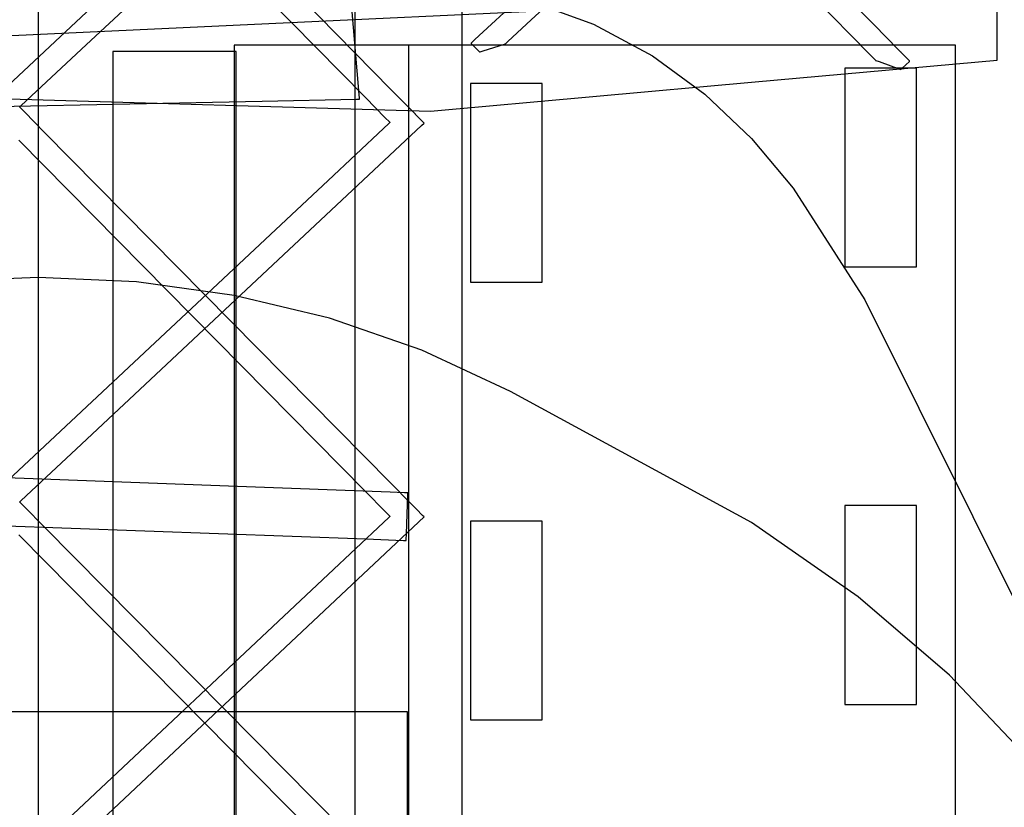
# Model space of a CAD drawing. Extents: x -1.87 to 2.02, y -1.45 to 3.07.
# Tile 35 of 59: x -0.87 to -0.67, y -0.37 to -0.21. Entities that reach past the tile are written whole.
import ezdxf

# ---------------------------------------------------------------- set-up
doc = ezdxf.new("R2010")
doc.units = 0

msp = doc.modelspace()

# ---------------------------------------------------------------- linework, layer by layer
at = {"layer": 'Layer 1', "color": 7, "linetype": 'CONTINUOUS'}
for p, q in [((-0.801642, -0.09692), (-0.801642, -0.270953)), ((-0.865406, -1.225809), (-0.865406, -0.111497)), ((-0.780024, -1.226345), (-0.780024, -0.115059)), ((-0.856709, -0.21817), (-0.788218, -0.154196)), ((-0.794367, -0.226256), (-0.864196, -0.15531)), ((-0.799522, -0.158181), (-0.875272, -0.228936)), ((-0.869316, -0.156959), (-0.799479, -0.227908)), ((-0.697057, -0.213221), (-0.729261, -0.180418)), ((-0.7429, -0.184034), (-0.777458, -0.21622)), ((-0.766124, -0.212231), (-0.735309, -0.183529)), ((-0.728843, -0.187702), (-0.697996, -0.219128)), ((-0.706748, -0.207714), (-1.033987, -0.223088)), ((-0.800783, -0.227293), (-0.802343, -0.209029)), ((-0.766908, -0.208297), (-0.75355, -0.213102)), ((-0.770802, -0.216588), (-0.766124, -0.212231)), ((-0.672221, -0.217591), (-0.672221, -0.210276)), ((-0.75355, -0.213102), (-0.741673, -0.219453)), ((-0.692168, -0.218201), (-0.697057, -0.213221)), ((-0.867855, -0.22858), (-0.856709, -0.21817)), ((-0.825964, -0.21732), (-0.825965, -0.21732)), ((-0.825965, -0.21732), (-0.825965, -0.21732)), ((-0.825965, -0.21732), (-0.825965, -0.21732)), ((-0.825965, -0.21732), (-0.825965, -0.21732)), ((-0.825965, -0.21732), (-0.825965, -0.21732)), ((-0.825965, -0.21732), (-0.825965, -0.21732)), ((-0.825965, -0.21732), (-0.825965, -0.21732)), ((-0.825965, -0.21732), (-0.825965, -0.217321)), ((-0.825965, -0.217321), (-0.825965, -0.217325)), ((-0.825965, -0.217325), (-0.825965, -0.217338)), ((-0.825965, -0.217338), (-0.825965, -0.217481)), ((-0.825965, -0.217481), (-0.825965, -0.218185)), ((-0.825965, -0.218185), (-0.825965, -0.221183)), ((-0.825755, -0.21732), (-0.825964, -0.21732)), ((-0.821573, -0.21732), (-0.825755, -0.21732)), ((-0.701818, -0.21732), (-0.821573, -0.21732)), ((-0.790834, -0.21732), (-0.790835, -0.21732)), ((-0.790835, -0.21732), (-0.790835, -0.21732)), ((-0.790835, -0.21732), (-0.790835, -0.21732)), ((-0.790835, -0.21732), (-0.790835, -0.21732)), ((-0.790835, -0.21732), (-0.790835, -0.21732)), ((-0.790835, -0.21732), (-0.790835, -0.21732)), ((-0.790835, -0.21732), (-0.790835, -0.21732)), ((-0.790835, -0.21732), (-0.790835, -0.217321)), ((-0.790835, -0.217321), (-0.790835, -0.217325)), ((-0.790835, -0.217325), (-0.790835, -0.217338)), ((-0.790835, -0.217338), (-0.790835, -0.217481)), ((-0.790835, -0.217481), (-0.790835, -0.218185)), ((-0.790835, -0.218185), (-0.790835, -0.221183)), ((-0.790676, -0.21732), (-0.790834, -0.21732)), ((-0.787504, -0.21732), (-0.790676, -0.21732)), ((-0.696696, -0.21732), (-0.787504, -0.21732)), ((-0.778226, -0.216936), (-0.778236, -0.216946)), ((-0.778236, -0.216946), (-0.778236, -0.216946)), ((-0.778236, -0.216946), (-0.778236, -0.216946)), ((-0.778236, -0.216946), (-0.778236, -0.216946)), ((-0.778236, -0.216946), (-0.778236, -0.216946)), ((-0.778236, -0.216946), (-0.778236, -0.216946)), ((-0.778236, -0.216946), (-0.778236, -0.216946)), ((-0.778236, -0.216946), (-0.778236, -0.216946)), ((-0.778236, -0.216946), (-0.778236, -0.216946)), ((-0.778236, -0.216946), (-0.778236, -0.216947)), ((-0.778236, -0.216947), (-0.778232, -0.216951)), ((-0.778232, -0.216951), (-0.778211, -0.216972)), ((-0.778157, -0.216872), (-0.778226, -0.216936)), ((-0.778211, -0.216972), (-0.777994, -0.217193)), ((-0.777458, -0.21622), (-0.778157, -0.216872)), ((-0.777994, -0.217193), (-0.776562, -0.218648)), ((-0.775782, -0.21848), (-0.771518, -0.217149)), ((-0.771518, -0.217149), (-0.771358, -0.217099)), ((-0.771358, -0.217099), (-0.771347, -0.217096)), ((-0.771347, -0.217096), (-0.771346, -0.217095)), ((-0.771347, -0.217096), (-0.771347, -0.217096)), ((-0.771347, -0.217096), (-0.771347, -0.217096)), ((-0.771347, -0.217096), (-0.771347, -0.217096)), ((-0.771347, -0.217096), (-0.771347, -0.217096)), ((-0.771347, -0.217096), (-0.771347, -0.217096)), ((-0.771347, -0.217096), (-0.771347, -0.217096)), ((-0.771347, -0.217096), (-0.771347, -0.217096)), ((-0.771346, -0.217095), (-0.771344, -0.217093)), ((-0.771344, -0.217093), (-0.771335, -0.217085)), ((-0.771335, -0.217085), (-0.771244, -0.217)), ((-0.771244, -0.217), (-0.770802, -0.216588)), ((-0.683064, -0.21732), (-0.701818, -0.21732)), ((-0.682475, -0.21732), (-0.696696, -0.21732)), ((-0.681172, -0.21732), (-0.683064, -0.21732)), ((-0.68104, -0.21732), (-0.682475, -0.21732)), ((-0.680728, -0.21732), (-0.681172, -0.21732)), ((-0.680703, -0.21732), (-0.68104, -0.21732)), ((-0.680637, -0.21732), (-0.680728, -0.21732)), ((-0.680635, -0.21732), (-0.680703, -0.21732)), ((-0.680629, -0.21732), (-0.680637, -0.21732)), ((-0.680628, -0.21732), (-0.680635, -0.21732)), ((-0.680627, -0.21732), (-0.680629, -0.21732)), ((-0.680627, -0.21732), (-0.680628, -0.21732)), ((-0.680626, -0.21732), (-0.680627, -0.21732)), ((-0.680626, -0.21732), (-0.680627, -0.21732)), ((-0.680626, -0.217322), (-0.680626, -0.21732)), ((-0.680626, -0.21732), (-0.680626, -0.21732)), ((-0.680626, -0.21732), (-0.680626, -0.21732)), ((-0.680626, -0.21732), (-0.680626, -0.21732)), ((-0.680626, -0.21732), (-0.680626, -0.21732)), ((-0.680626, -0.21732), (-0.680626, -0.21732)), ((-0.680626, -0.21732), (-0.680626, -0.21732)), ((-0.680626, -0.217322), (-0.680626, -0.21732)), ((-0.680626, -0.21732), (-0.680626, -0.21732)), ((-0.680626, -0.21732), (-0.680626, -0.21732)), ((-0.680626, -0.21732), (-0.680626, -0.21732)), ((-0.680626, -0.21732), (-0.680626, -0.21732)), ((-0.680626, -0.21732), (-0.680626, -0.21732)), ((-0.680626, -0.21732), (-0.680626, -0.21732)), ((-0.680626, -0.217653), (-0.680626, -0.217322)), ((-0.680626, -0.217653), (-0.680626, -0.217322)), ((-0.680626, -0.224281), (-0.680626, -0.217653)), ((-0.680626, -0.224281), (-0.680626, -0.217653)), ((-0.672221, -0.220002), (-0.672221, -0.217591)), ((-0.850354, -0.218639), (-0.85039, -0.218639)), ((-0.85039, -0.218639), (-0.85039, -0.218639)), ((-0.85039, -0.218639), (-0.85039, -0.218639)), ((-0.85039, -0.218639), (-0.85039, -0.218639)), ((-0.85039, -0.218639), (-0.85039, -0.218639)), ((-0.85039, -0.218639), (-0.85039, -0.218639)), ((-0.85039, -0.218639), (-0.85039, -0.218639)), ((-0.85039, -0.218639), (-0.85039, -0.218639)), ((-0.85039, -0.218639), (-0.85039, -0.21864)), ((-0.85039, -0.21864), (-0.85039, -0.218644)), ((-0.85039, -0.218644), (-0.85039, -0.218658)), ((-0.85039, -0.218658), (-0.85039, -0.218814)), ((-0.85039, -0.218814), (-0.85039, -0.219582)), ((-0.85039, -0.219582), (-0.85039, -0.222853)), ((-0.84964, -0.218639), (-0.850354, -0.218639)), ((-0.829197, -0.218639), (-0.84964, -0.218639)), ((-0.825995, -0.218639), (-0.829197, -0.218639)), ((-0.825672, -0.218639), (-0.825995, -0.218639)), ((-0.825596, -0.218639), (-0.825672, -0.218639)), ((-0.825581, -0.218639), (-0.825596, -0.218639)), ((-0.825579, -0.218639), (-0.825581, -0.218639)), ((-0.825579, -0.218641), (-0.825579, -0.218639)), ((-0.825579, -0.218639), (-0.825579, -0.218639)), ((-0.825579, -0.218639), (-0.825579, -0.218639)), ((-0.825579, -0.218639), (-0.825579, -0.218639)), ((-0.825579, -0.218639), (-0.825579, -0.218639)), ((-0.825579, -0.218639), (-0.825579, -0.218639)), ((-0.825579, -0.218639), (-0.825579, -0.218639)), ((-0.825579, -0.218639), (-0.825579, -0.218639)), ((-0.825579, -0.218639), (-0.825579, -0.218639)), ((-0.825579, -0.219002), (-0.825579, -0.218641)), ((-0.825579, -0.226232), (-0.825579, -0.219002)), ((-0.776562, -0.218648), (-0.776508, -0.218702)), ((-0.776508, -0.218702), (-0.776504, -0.218706)), ((-0.776504, -0.218706), (-0.776503, -0.218705)), ((-0.776504, -0.218706), (-0.776504, -0.218706)), ((-0.776504, -0.218706), (-0.776504, -0.218706)), ((-0.776504, -0.218706), (-0.776504, -0.218706)), ((-0.776504, -0.218706), (-0.776504, -0.218706)), ((-0.776504, -0.218706), (-0.776504, -0.218706)), ((-0.776504, -0.218706), (-0.776504, -0.218706)), ((-0.776504, -0.218706), (-0.776504, -0.218706)), ((-0.776504, -0.218706), (-0.776504, -0.218706)), ((-0.776504, -0.218706), (-0.776504, -0.218706)), ((-0.776503, -0.218705), (-0.77649, -0.218702)), ((-0.77649, -0.218702), (-0.776429, -0.218682)), ((-0.776429, -0.218682), (-0.775782, -0.21848)), ((-0.741673, -0.219453), (-0.731117, -0.227186)), ((-0.697996, -0.219128), (-0.696838, -0.220307)), ((-0.691706, -0.218672), (-0.692168, -0.218201)), ((-0.69161, -0.218769), (-0.691706, -0.218672)), ((-0.691602, -0.218778), (-0.69161, -0.218769)), ((-0.691599, -0.21878), (-0.691602, -0.218778)), ((-0.691599, -0.218781), (-0.691599, -0.21878)), ((-0.691599, -0.218781), (-0.691599, -0.218781)), ((-0.691599, -0.218781), (-0.691599, -0.218781)), ((-0.691599, -0.218781), (-0.691599, -0.218781)), ((-0.690119, -0.220294), (-0.691599, -0.218781)), ((-0.672221, -0.220254), (-0.672221, -0.220002)), ((-0.825965, -0.221183), (-0.825965, -0.250906)), ((-0.790835, -0.221183), (-0.790835, -0.250906)), ((-0.72103, -0.224717), (-0.672221, -0.220328)), ((-0.702924, -0.221942), (-0.702945, -0.221942)), ((-0.702945, -0.221942), (-0.702945, -0.221942)), ((-0.702945, -0.221942), (-0.702945, -0.221942)), ((-0.702945, -0.221942), (-0.702945, -0.221942)), ((-0.702945, -0.221942), (-0.702945, -0.221942)), ((-0.702945, -0.221942), (-0.702945, -0.221942)), ((-0.702945, -0.221942), (-0.702945, -0.221942)), ((-0.702945, -0.221942), (-0.702945, -0.221942)), ((-0.702945, -0.221942), (-0.702945, -0.221942)), ((-0.702945, -0.221942), (-0.702945, -0.221943)), ((-0.702945, -0.221943), (-0.702945, -0.221945)), ((-0.702945, -0.221945), (-0.702945, -0.22197)), ((-0.702945, -0.22197), (-0.702945, -0.222092)), ((-0.702945, -0.222092), (-0.702945, -0.222614)), ((-0.70251, -0.221942), (-0.702924, -0.221942)), ((-0.690637, -0.221942), (-0.70251, -0.221942)), ((-0.696838, -0.220307), (-0.696761, -0.220386)), ((-0.696761, -0.220386), (-0.696757, -0.220391)), ((-0.696757, -0.220391), (-0.696756, -0.220391)), ((-0.696756, -0.220391), (-0.696756, -0.220391)), ((-0.696756, -0.220391), (-0.696756, -0.220391)), ((-0.696756, -0.220391), (-0.696756, -0.220391)), ((-0.696756, -0.220391), (-0.696756, -0.220391)), ((-0.696756, -0.220391), (-0.696756, -0.220391)), ((-0.696756, -0.220391), (-0.696756, -0.220391)), ((-0.696756, -0.220391), (-0.696756, -0.220391)), ((-0.696756, -0.220391), (-0.696755, -0.220392)), ((-0.696755, -0.220392), (-0.696742, -0.220396)), ((-0.696742, -0.220396), (-0.696682, -0.220418)), ((-0.696682, -0.220418), (-0.696044, -0.220648)), ((-0.696044, -0.220648), (-0.691842, -0.222161)), ((-0.691647, -0.222197), (-0.691422, -0.221986)), ((-0.691422, -0.221986), (-0.689938, -0.220596)), ((-0.688777, -0.221942), (-0.690637, -0.221942)), ((-0.689903, -0.220515), (-0.690119, -0.220294)), ((-0.689938, -0.220596), (-0.689887, -0.220548)), ((-0.689883, -0.220536), (-0.689903, -0.220515)), ((-0.689887, -0.220548), (-0.689878, -0.220541)), ((-0.689879, -0.22054), (-0.689883, -0.220536)), ((-0.689878, -0.22054), (-0.689879, -0.22054)), ((-0.689878, -0.220541), (-0.689878, -0.22054)), ((-0.689878, -0.220541), (-0.689878, -0.220541)), ((-0.689878, -0.220541), (-0.689878, -0.220541)), ((-0.689878, -0.220541), (-0.689878, -0.220541)), ((-0.689878, -0.220541), (-0.689878, -0.220541)), ((-0.689878, -0.220541), (-0.689878, -0.220541)), ((-0.689878, -0.220541), (-0.689878, -0.220541)), ((-0.689878, -0.220541), (-0.689878, -0.220541)), ((-0.689878, -0.220541), (-0.689878, -0.220541)), ((-0.68859, -0.221942), (-0.688777, -0.221942)), ((-0.688546, -0.221942), (-0.68859, -0.221942)), ((-0.688537, -0.221942), (-0.688546, -0.221942)), ((-0.688536, -0.221942), (-0.688537, -0.221942)), ((-0.688536, -0.221943), (-0.688536, -0.221942)), ((-0.688536, -0.221942), (-0.688536, -0.221942)), ((-0.688536, -0.221942), (-0.688536, -0.221942)), ((-0.688536, -0.221942), (-0.688536, -0.221942)), ((-0.688536, -0.221942), (-0.688536, -0.221942)), ((-0.688536, -0.221942), (-0.688536, -0.221942)), ((-0.688536, -0.221942), (-0.688536, -0.221942)), ((-0.688536, -0.221942), (-0.688536, -0.221942)), ((-0.688536, -0.221942), (-0.688536, -0.221942)), ((-0.688536, -0.222), (-0.688536, -0.221943)), ((-0.688536, -0.223152), (-0.688536, -0.222)), ((-0.672221, -0.220314), (-0.672221, -0.220254)), ((-0.672221, -0.220326), (-0.672221, -0.220314)), ((-0.672221, -0.220328), (-0.672221, -0.220326)), ((-0.672221, -0.220328), (-0.672221, -0.220328)), ((-0.672221, -0.220328), (-0.672221, -0.220328)), ((-0.672221, -0.220328), (-0.672221, -0.220328)), ((-0.672221, -0.220328), (-0.672221, -0.220328)), ((-0.672221, -0.220328), (-0.672221, -0.220328)), ((-0.672221, -0.220328), (-0.672221, -0.220328)), ((-0.85039, -0.222853), (-0.85039, -0.255272)), ((-0.702945, -0.222614), (-0.702945, -0.22778)), ((-0.691842, -0.222161), (-0.691685, -0.222218)), ((-0.691685, -0.222218), (-0.691674, -0.222221)), ((-0.691674, -0.222221), (-0.691674, -0.222222)), ((-0.691674, -0.222222), (-0.691674, -0.222222)), ((-0.691674, -0.222222), (-0.691673, -0.222222)), ((-0.691673, -0.222221), (-0.691669, -0.222217)), ((-0.691673, -0.222222), (-0.691673, -0.222221)), ((-0.691673, -0.222222), (-0.691673, -0.222222)), ((-0.691673, -0.222222), (-0.691673, -0.222222)), ((-0.691673, -0.222222), (-0.691673, -0.222222)), ((-0.691673, -0.222222), (-0.691673, -0.222222)), ((-0.691673, -0.222222), (-0.691673, -0.222222)), ((-0.691673, -0.222222), (-0.691673, -0.222222)), ((-0.691669, -0.222217), (-0.691647, -0.222197)), ((-0.688536, -0.256143), (-0.688536, -0.223152)), ((-0.983005, -0.224939), (-0.786411, -0.230596)), ((-0.786411, -0.230596), (-0.72103, -0.224717)), ((-0.778298, -0.225045), (-0.778319, -0.225045)), ((-0.778319, -0.225045), (-0.778319, -0.225045)), ((-0.778319, -0.225045), (-0.778319, -0.225045)), ((-0.778319, -0.225045), (-0.778319, -0.225045)), ((-0.778319, -0.225045), (-0.778319, -0.225045)), ((-0.778319, -0.225045), (-0.778319, -0.225045)), ((-0.778319, -0.225045), (-0.778319, -0.225045)), ((-0.778319, -0.225045), (-0.778319, -0.225045)), ((-0.778319, -0.225045), (-0.778319, -0.225045)), ((-0.778319, -0.225045), (-0.778319, -0.225045)), ((-0.778319, -0.225045), (-0.778319, -0.225048)), ((-0.778319, -0.225048), (-0.778319, -0.225072)), ((-0.778319, -0.225072), (-0.778319, -0.225195)), ((-0.778319, -0.225195), (-0.778319, -0.225716)), ((-0.778319, -0.225716), (-0.778319, -0.230883)), ((-0.777884, -0.225045), (-0.778298, -0.225045)), ((-0.766007, -0.225045), (-0.777884, -0.225045)), ((-0.764148, -0.225045), (-0.766007, -0.225045)), ((-0.76396, -0.225045), (-0.764148, -0.225045)), ((-0.763916, -0.225045), (-0.76396, -0.225045)), ((-0.763907, -0.225045), (-0.763916, -0.225045)), ((-0.763906, -0.225045), (-0.763907, -0.225045)), ((-0.763906, -0.225102), (-0.763906, -0.225045)), ((-0.763906, -0.225045), (-0.763906, -0.225045)), ((-0.763906, -0.225045), (-0.763906, -0.225045)), ((-0.763906, -0.225045), (-0.763906, -0.225045)), ((-0.763906, -0.225045), (-0.763906, -0.225045)), ((-0.763906, -0.225045), (-0.763906, -0.225045)), ((-0.763906, -0.225045), (-0.763906, -0.225045)), ((-0.763906, -0.225045), (-0.763906, -0.225045)), ((-0.763906, -0.225045), (-0.763906, -0.225045)), ((-0.763906, -0.225045), (-0.763906, -0.225045)), ((-0.763906, -0.226255), (-0.763906, -0.225102)), ((-0.680626, -0.414073), (-0.680626, -0.224281)), ((-0.680626, -0.414073), (-0.680626, -0.224281)), ((-0.825579, -0.433243), (-0.825579, -0.226232)), ((-0.80072, -0.228028), (-0.800783, -0.227293)), ((-0.800707, -0.228183), (-0.80072, -0.228028)), ((-0.799479, -0.227908), (-0.795509, -0.231942)), ((-0.790377, -0.23031), (-0.794367, -0.226256)), ((-0.763906, -0.259246), (-0.763906, -0.226255)), ((-0.731117, -0.227186), (-0.721724, -0.236136)), ((-0.702945, -0.22778), (-0.702945, -0.260772)), ((-1.007056, -0.232315), (-0.820321, -0.228593)), ((-0.869165, -0.229805), (-0.869166, -0.229804)), ((-0.869166, -0.229804), (-0.869166, -0.229804)), ((-0.869166, -0.229804), (-0.869165, -0.229804)), ((-0.869165, -0.229804), (-0.869164, -0.229803)), ((-0.869164, -0.229806), (-0.869165, -0.229805)), ((-0.869164, -0.229803), (-0.869159, -0.229798)), ((-0.86916, -0.22981), (-0.869164, -0.229806)), ((-0.86914, -0.22983), (-0.86916, -0.22981)), ((-0.869159, -0.229798), (-0.869138, -0.229779)), ((-0.869059, -0.229912), (-0.86914, -0.22983)), ((-0.869138, -0.229779), (-0.868919, -0.229574)), ((-0.868206, -0.230777), (-0.869059, -0.229912)), ((-0.868919, -0.229574), (-0.867855, -0.22858)), ((-0.820321, -0.228593), (-0.801345, -0.228215)), ((-0.801345, -0.228215), (-0.800806, -0.228204)), ((-0.800806, -0.228204), (-0.800711, -0.228202)), ((-0.800711, -0.228202), (-0.800705, -0.228202)), ((-0.800705, -0.228197), (-0.800707, -0.228183)), ((-0.800705, -0.228201), (-0.800705, -0.228197)), ((-0.800705, -0.228202), (-0.800705, -0.228201)), ((-0.800705, -0.228202), (-0.800705, -0.228202)), ((-0.800705, -0.228202), (-0.800705, -0.228202)), ((-0.800705, -0.228202), (-0.800705, -0.228202)), ((-0.864211, -0.234825), (-0.868206, -0.230777)), ((-0.795509, -0.231942), (-0.79467, -0.232794)), ((-0.789526, -0.231174), (-0.790377, -0.23031)), ((-0.789446, -0.231256), (-0.789526, -0.231174)), ((-0.789427, -0.231275), (-0.789446, -0.231256)), ((-0.789423, -0.23128), (-0.789427, -0.231275)), ((-0.789422, -0.231281), (-0.789423, -0.23128)), ((-0.789421, -0.231281), (-0.789422, -0.231281)), ((-0.789407, -0.231295), (-0.789421, -0.231281)), ((-0.787963, -0.232762), (-0.789407, -0.231295)), ((-0.778319, -0.230883), (-0.778319, -0.263874)), ((-0.856709, -0.297684), (-0.788218, -0.233528)), ((-0.794819, -0.233127), (-0.795885, -0.234125)), ((-0.794599, -0.232921), (-0.794819, -0.233127)), ((-0.79467, -0.232794), (-0.794593, -0.232873)), ((-0.794578, -0.232901), (-0.794599, -0.232921)), ((-0.794593, -0.232873), (-0.794575, -0.232891)), ((-0.794573, -0.232897), (-0.794578, -0.232901)), ((-0.794575, -0.232891), (-0.794572, -0.232894)), ((-0.794572, -0.232895), (-0.794573, -0.232897)), ((-0.794572, -0.232894), (-0.794571, -0.232895)), ((-0.794571, -0.232895), (-0.794572, -0.232895)), ((-0.794571, -0.232895), (-0.794571, -0.232895)), ((-0.788218, -0.233528), (-0.787694, -0.233037)), ((-0.787722, -0.233008), (-0.787963, -0.232762)), ((-0.787698, -0.233031), (-0.787722, -0.233008)), ((-0.787694, -0.233036), (-0.787698, -0.233031)), ((-0.787693, -0.233037), (-0.787694, -0.233036)), ((-0.787694, -0.233037), (-0.787693, -0.233037)), ((-0.787693, -0.233037), (-0.787693, -0.233037)), ((-0.787693, -0.233037), (-0.787693, -0.233037)), ((-0.787693, -0.233037), (-0.787693, -0.233037)), ((-0.787693, -0.233037), (-0.787693, -0.233037)), ((-0.787693, -0.233037), (-0.787693, -0.233037)), ((-0.787693, -0.233037), (-0.787693, -0.233037)), ((-0.794382, -0.305585), (-0.864211, -0.234825)), ((-0.795885, -0.234125), (-0.807036, -0.244571)), ((-0.869312, -0.236496), (-0.799479, -0.30726)), ((-0.721724, -0.236136), (-0.713333, -0.24614)), ((-0.807036, -0.244571), (-0.87553, -0.308729)), ((-0.713333, -0.24614), (-0.698919, -0.268651)), ((-0.825965, -0.250906), (-0.825965, -0.440698)), ((-0.790835, -0.250906), (-0.790835, -0.440698)), ((-0.85039, -0.255272), (-0.85039, -0.462283)), ((-0.688536, -0.26131), (-0.688536, -0.256143)), ((-0.763906, -0.264412), (-0.763906, -0.259246)), ((-0.702945, -0.260772), (-0.702945, -0.261838)), ((-0.688536, -0.261831), (-0.688536, -0.26131)), ((-0.702945, -0.261838), (-0.702945, -0.261982)), ((-0.702945, -0.261982), (-0.702945, -0.261982)), ((-0.702945, -0.261982), (-0.702945, -0.261982)), ((-0.702945, -0.261982), (-0.702945, -0.261982)), ((-0.702945, -0.261982), (-0.702945, -0.261982)), ((-0.702945, -0.261982), (-0.702945, -0.261982)), ((-0.702945, -0.261982), (-0.702945, -0.261982)), ((-0.702945, -0.261982), (-0.702945, -0.261982)), ((-0.702945, -0.261982), (-0.702945, -0.261982)), ((-0.702945, -0.261982), (-0.702945, -0.261982)), ((-0.702945, -0.261982), (-0.702945, -0.261982)), ((-0.702945, -0.261982), (-0.702945, -0.261982)), ((-0.702945, -0.261982), (-0.702944, -0.261982)), ((-0.702944, -0.261982), (-0.702935, -0.261982)), ((-0.702935, -0.261982), (-0.702891, -0.261982)), ((-0.702891, -0.261982), (-0.702703, -0.261982)), ((-0.702703, -0.261982), (-0.700844, -0.261982)), ((-0.700844, -0.261982), (-0.688536, -0.261982)), ((-0.688536, -0.261954), (-0.688536, -0.261831)), ((-0.688536, -0.261978), (-0.688536, -0.261954)), ((-0.688536, -0.261981), (-0.688536, -0.261978)), ((-0.688536, -0.261982), (-0.688536, -0.261981)), ((-0.688536, -0.261981), (-0.688536, -0.261981)), ((-0.688536, -0.261982), (-0.688536, -0.261982)), ((-0.688536, -0.261982), (-0.688536, -0.261982)), ((-0.688536, -0.261982), (-0.688536, -0.261982)), ((-0.688536, -0.261982), (-0.688536, -0.261982)), ((-0.865464, -0.26412), (-0.885316, -0.265003)), ((-0.845621, -0.265033), (-0.865464, -0.26412)), ((-0.825983, -0.267764), (-0.845621, -0.265033)), ((-0.778319, -0.263874), (-0.778319, -0.26494)), ((-0.778319, -0.26494), (-0.778319, -0.265084)), ((-0.778319, -0.265084), (-0.778319, -0.265084)), ((-0.778319, -0.265084), (-0.778319, -0.265084)), ((-0.778319, -0.265084), (-0.778319, -0.265084)), ((-0.778319, -0.265084), (-0.778319, -0.265084)), ((-0.778319, -0.265084), (-0.778319, -0.265084)), ((-0.778319, -0.265084), (-0.778319, -0.265084)), ((-0.778319, -0.265084), (-0.778319, -0.265084)), ((-0.778319, -0.265084), (-0.778319, -0.265084)), ((-0.778319, -0.265084), (-0.778319, -0.265084)), ((-0.778319, -0.265084), (-0.778319, -0.265084)), ((-0.778319, -0.265084), (-0.778319, -0.265084)), ((-0.778319, -0.265084), (-0.778318, -0.265084)), ((-0.778318, -0.265084), (-0.778309, -0.265084)), ((-0.778309, -0.265084), (-0.778265, -0.265084)), ((-0.778265, -0.265084), (-0.778077, -0.265084)), ((-0.778077, -0.265084), (-0.776217, -0.265084)), ((-0.776217, -0.265084), (-0.763906, -0.265084)), ((-0.763906, -0.264934), (-0.763906, -0.264412)), ((-0.763906, -0.265056), (-0.763906, -0.264934)), ((-0.763906, -0.265081), (-0.763906, -0.265056)), ((-0.763906, -0.265083), (-0.763906, -0.265081)), ((-0.763906, -0.265084), (-0.763906, -0.265083)), ((-0.763906, -0.265084), (-0.763906, -0.265084)), ((-0.763906, -0.265084), (-0.763906, -0.265084)), ((-0.763906, -0.265084), (-0.763906, -0.265084)), ((-0.763906, -0.265084), (-0.763906, -0.265084)), ((-0.763906, -0.265084), (-0.763906, -0.265084)), ((-0.806752, -0.272337), (-0.825983, -0.267764)), ((-0.698919, -0.268651), (-0.649413, -0.368009)), ((-0.801642, -0.270953), (-0.801642, -1.382239)), ((-0.788126, -0.278775), (-0.806752, -0.272337)), ((-0.770304, -0.287102), (-0.788126, -0.278775)), ((-0.721748, -0.313464), (-0.770304, -0.287102)), ((-0.82531, -0.306226), (-1.027865, -0.298731)), ((-0.867855, -0.308124), (-0.856709, -0.297684)), ((-0.794546, -0.307365), (-0.82531, -0.306226)), ((-0.799479, -0.30726), (-0.795509, -0.311283)), ((-0.791633, -0.307472), (-0.794546, -0.307365)), ((-0.790384, -0.309636), (-0.794382, -0.305585)), ((-1.001673, -0.309318), (-0.799427, -0.316803)), ((-0.869166, -0.309352), (-0.869165, -0.309351)), ((-0.869165, -0.309352), (-0.869166, -0.309352)), ((-0.869166, -0.309352), (-0.869166, -0.309352)), ((-0.869165, -0.309351), (-0.869164, -0.30935)), ((-0.869164, -0.309353), (-0.869165, -0.309352)), ((-0.869164, -0.30935), (-0.869159, -0.309345)), ((-0.86916, -0.309357), (-0.869164, -0.309353)), ((-0.86914, -0.309377), (-0.86916, -0.309357)), ((-0.869159, -0.309345), (-0.869138, -0.309326)), ((-0.869059, -0.309459), (-0.86914, -0.309377)), ((-0.869138, -0.309326), (-0.868919, -0.309121)), ((-0.868919, -0.309121), (-0.867855, -0.308124)), ((-0.791032, -0.307495), (-0.791633, -0.307472)), ((-0.791262, -0.315757), (-0.790969, -0.307816)), ((-0.790976, -0.307497), (-0.791032, -0.307495)), ((-0.790961, -0.307497), (-0.790976, -0.307497)), ((-0.790969, -0.307816), (-0.790958, -0.307518)), ((-0.790958, -0.307497), (-0.790961, -0.307497)), ((-0.790957, -0.307497), (-0.790958, -0.307497)), ((-0.790958, -0.307518), (-0.790957, -0.307499)), ((-0.790957, -0.307499), (-0.790957, -0.307497)), ((-0.790957, -0.307497), (-0.790957, -0.307497)), ((-0.790957, -0.307497), (-0.790957, -0.307497)), ((-0.790957, -0.307497), (-0.790957, -0.307497)), ((-0.790957, -0.307497), (-0.790957, -0.307497)), ((-0.790957, -0.307497), (-0.790957, -0.307497)), ((-0.790957, -0.307497), (-0.790957, -0.307497)), ((-0.868206, -0.310322), (-0.869059, -0.309459)), ((-0.864211, -0.314359), (-0.868206, -0.310322)), ((-0.795509, -0.311283), (-0.79467, -0.312133)), ((-0.789529, -0.310503), (-0.790384, -0.309636)), ((-0.789447, -0.310585), (-0.789529, -0.310503)), ((-0.789428, -0.310605), (-0.789447, -0.310585)), ((-0.789423, -0.31061), (-0.789428, -0.310605)), ((-0.789422, -0.310611), (-0.789423, -0.31061)), ((-0.789421, -0.310612), (-0.789422, -0.310611)), ((-0.789422, -0.310611), (-0.789422, -0.310611)), ((-0.789397, -0.310636), (-0.789421, -0.310612)), ((-0.789237, -0.310799), (-0.789397, -0.310636)), ((-0.787994, -0.312062), (-0.789237, -0.310799)), ((-0.702924, -0.310088), (-0.702945, -0.310088)), ((-0.702945, -0.310088), (-0.702945, -0.310088)), ((-0.702945, -0.310088), (-0.702945, -0.310088)), ((-0.702945, -0.310088), (-0.702945, -0.310088)), ((-0.702945, -0.310088), (-0.702945, -0.310088)), ((-0.702945, -0.310088), (-0.702945, -0.310088)), ((-0.702945, -0.310088), (-0.702945, -0.310088)), ((-0.702945, -0.310088), (-0.702945, -0.310088)), ((-0.702945, -0.310088), (-0.702945, -0.310088)), ((-0.702945, -0.310088), (-0.702945, -0.310089)), ((-0.702945, -0.310089), (-0.702945, -0.310091)), ((-0.702945, -0.310091), (-0.702945, -0.310116)), ((-0.702945, -0.310116), (-0.702945, -0.310238)), ((-0.702945, -0.310238), (-0.702945, -0.310759)), ((-0.702945, -0.310759), (-0.702945, -0.315925)), ((-0.70251, -0.310088), (-0.702924, -0.310088)), ((-0.690637, -0.310088), (-0.70251, -0.310088)), ((-0.688777, -0.310088), (-0.690637, -0.310088)), ((-0.68859, -0.310088), (-0.688777, -0.310088)), ((-0.688546, -0.310088), (-0.68859, -0.310088)), ((-0.688537, -0.310088), (-0.688546, -0.310088)), ((-0.688536, -0.310088), (-0.688537, -0.310088)), ((-0.688536, -0.310146), (-0.688536, -0.310088)), ((-0.688536, -0.310088), (-0.688536, -0.310088)), ((-0.688536, -0.310088), (-0.688536, -0.310088)), ((-0.688536, -0.310088), (-0.688536, -0.310088)), ((-0.688536, -0.310088), (-0.688536, -0.310088)), ((-0.688536, -0.310088), (-0.688536, -0.310088)), ((-0.688536, -0.310088), (-0.688536, -0.310088)), ((-0.688536, -0.310088), (-0.688536, -0.310088)), ((-0.688536, -0.310088), (-0.688536, -0.310088)), ((-0.688536, -0.310088), (-0.688536, -0.310088)), ((-0.688536, -0.311298), (-0.688536, -0.310146)), ((-0.688536, -0.344286), (-0.688536, -0.311298)), ((-0.86422, -0.384249), (-0.787693, -0.312367)), ((-0.794819, -0.312466), (-0.795885, -0.313467)), ((-0.794599, -0.31226), (-0.794819, -0.312466)), ((-0.79467, -0.312133), (-0.794593, -0.312211)), ((-0.794578, -0.31224), (-0.794599, -0.31226)), ((-0.794593, -0.312211), (-0.794575, -0.312229)), ((-0.794573, -0.312235), (-0.794578, -0.31224)), ((-0.794575, -0.312229), (-0.794572, -0.312233)), ((-0.794572, -0.312234), (-0.794573, -0.312235)), ((-0.794572, -0.312233), (-0.794571, -0.312234)), ((-0.794571, -0.312234), (-0.794572, -0.312234)), ((-0.794571, -0.312234), (-0.794571, -0.312234)), ((-0.787693, -0.312367), (-0.787994, -0.312062)), ((-0.778298, -0.31319), (-0.778319, -0.31319)), ((-0.778319, -0.31319), (-0.778319, -0.31319)), ((-0.778319, -0.31319), (-0.778319, -0.31319)), ((-0.778319, -0.31319), (-0.778319, -0.31319)), ((-0.778319, -0.31319), (-0.778319, -0.31319)), ((-0.778319, -0.31319), (-0.778319, -0.31319)), ((-0.778319, -0.31319), (-0.778319, -0.31319)), ((-0.778319, -0.31319), (-0.778319, -0.31319)), ((-0.778319, -0.31319), (-0.778319, -0.31319)), ((-0.778319, -0.31319), (-0.778319, -0.313191)), ((-0.778319, -0.313191), (-0.778319, -0.313193)), ((-0.778319, -0.313193), (-0.778319, -0.313218)), ((-0.778319, -0.313218), (-0.778319, -0.31334)), ((-0.778319, -0.31334), (-0.778319, -0.313862)), ((-0.777884, -0.31319), (-0.778298, -0.31319)), ((-0.766007, -0.31319), (-0.777884, -0.31319)), ((-0.764148, -0.31319), (-0.766007, -0.31319)), ((-0.76396, -0.31319), (-0.764148, -0.31319)), ((-0.763916, -0.31319), (-0.76396, -0.31319)), ((-0.763907, -0.31319), (-0.763916, -0.31319)), ((-0.763906, -0.31319), (-0.763907, -0.31319)), ((-0.763906, -0.313191), (-0.763906, -0.31319)), ((-0.763906, -0.31319), (-0.763906, -0.31319)), ((-0.763906, -0.31319), (-0.763906, -0.31319)), ((-0.763906, -0.31319), (-0.763906, -0.31319)), ((-0.763906, -0.31319), (-0.763906, -0.31319)), ((-0.763906, -0.31319), (-0.763906, -0.31319)), ((-0.763906, -0.31319), (-0.763906, -0.31319)), ((-0.763906, -0.31319), (-0.763906, -0.31319)), ((-0.763906, -0.31319), (-0.763906, -0.31319)), ((-0.763906, -0.313248), (-0.763906, -0.313191)), ((-0.763906, -0.3144), (-0.763906, -0.313248)), ((-0.794385, -0.384933), (-0.864211, -0.314359)), ((-0.795885, -0.313467), (-0.807037, -0.323943)), ((-0.778319, -0.313862), (-0.778319, -0.319028)), ((-0.763906, -0.347391), (-0.763906, -0.3144)), ((-0.700222, -0.328428), (-0.721748, -0.313464)), ((-0.869369, -0.315977), (-0.799536, -0.386558)), ((-0.799427, -0.316803), (-0.791848, -0.317084)), ((-0.791848, -0.317084), (-0.791345, -0.317102)), ((-0.791345, -0.317102), (-0.791313, -0.317104)), ((-0.791313, -0.317104), (-0.791311, -0.317104)), ((-0.791311, -0.317101), (-0.79131, -0.317077)), ((-0.791311, -0.317103), (-0.791311, -0.317101)), ((-0.791311, -0.317104), (-0.791311, -0.317103)), ((-0.791311, -0.317103), (-0.791311, -0.317103)), ((-0.791311, -0.317104), (-0.791311, -0.317104)), ((-0.791311, -0.317104), (-0.791311, -0.317104)), ((-0.791311, -0.317104), (-0.791311, -0.317104)), ((-0.791311, -0.317104), (-0.791311, -0.317104)), ((-0.791311, -0.317104), (-0.791311, -0.317104)), ((-0.791311, -0.317104), (-0.791311, -0.317104)), ((-0.79131, -0.317077), (-0.791306, -0.316963)), ((-0.791306, -0.316963), (-0.791262, -0.315757)), ((-0.702945, -0.315925), (-0.702945, -0.348913)), ((-0.778319, -0.319028), (-0.778319, -0.35202)), ((-0.807037, -0.323943), (-0.875531, -0.38828)), ((-0.681826, -0.344217), (-0.700222, -0.328428)), ((-0.688536, -0.349452), (-0.688536, -0.344286)), ((-0.666027, -0.361009), (-0.681826, -0.344217)), ((-0.763906, -0.352558), (-0.763906, -0.347391)), ((-0.702945, -0.348913), (-0.702945, -0.349979)), ((-0.702945, -0.349979), (-0.702945, -0.350123)), ((-0.702945, -0.350123), (-0.702945, -0.350123)), ((-0.702945, -0.350123), (-0.702945, -0.350123)), ((-0.702945, -0.350123), (-0.702945, -0.350123)), ((-0.702945, -0.350123), (-0.702945, -0.350123)), ((-0.702945, -0.350123), (-0.702945, -0.350123)), ((-0.702945, -0.350123), (-0.702945, -0.350123)), ((-0.702945, -0.350123), (-0.702945, -0.350123)), ((-0.702945, -0.350123), (-0.702945, -0.350123)), ((-0.702945, -0.350123), (-0.702945, -0.350123)), ((-0.702945, -0.350123), (-0.702945, -0.350123)), ((-0.702945, -0.350123), (-0.702945, -0.350123)), ((-0.702945, -0.350123), (-0.702944, -0.350123)), ((-0.702944, -0.350123), (-0.702935, -0.350123)), ((-0.702935, -0.350123), (-0.702891, -0.350123)), ((-0.702891, -0.350123), (-0.702703, -0.350123)), ((-0.702703, -0.350123), (-0.700844, -0.350123)), ((-0.700844, -0.350123), (-0.688536, -0.350123)), ((-0.688536, -0.349973), (-0.688536, -0.349452)), ((-0.688536, -0.350095), (-0.688536, -0.349973)), ((-0.688536, -0.35012), (-0.688536, -0.350095)), ((-0.688536, -0.350123), (-0.688536, -0.35012)), ((-0.688536, -0.350123), (-0.688536, -0.350123)), ((-0.688536, -0.350123), (-0.688536, -0.350123)), ((-0.688536, -0.350123), (-0.688536, -0.350123)), ((-0.688536, -0.350123), (-0.688536, -0.350123)), ((-0.688536, -0.350123), (-0.688536, -0.350123)), ((-0.688536, -0.350123), (-0.688536, -0.350123)), ((-0.88113, -0.351564), (-0.79631, -0.351564)), ((-0.79631, -0.351564), (-0.792319, -0.351564)), ((-0.792319, -0.351564), (-0.791359, -0.351564)), ((-0.791359, -0.351564), (-0.79116, -0.351564)), ((-0.79116, -0.351564), (-0.791134, -0.351564)), ((-0.791134, -0.351564), (-0.791134, -0.351564)), ((-0.791134, -0.351564), (-0.791134, -0.351564)), ((-0.791134, -0.351564), (-0.791134, -0.351566)), ((-0.791134, -0.351566), (-0.791134, -0.351574)), ((-0.791134, -0.351574), (-0.791134, -0.351609)), ((-0.791134, -0.351609), (-0.791134, -0.351756)), ((-0.791134, -0.351756), (-0.791134, -0.352353)), ((-0.791134, -0.352353), (-0.791134, -0.35866)), ((-0.778319, -0.35202), (-0.778319, -0.353086)), ((-0.763906, -0.353079), (-0.763906, -0.352558)), ((-0.778319, -0.353086), (-0.778319, -0.35323)), ((-0.778319, -0.35323), (-0.778319, -0.35323)), ((-0.778319, -0.35323), (-0.778319, -0.35323)), ((-0.778319, -0.35323), (-0.778319, -0.35323)), ((-0.778319, -0.35323), (-0.778319, -0.35323)), ((-0.778319, -0.35323), (-0.778319, -0.35323)), ((-0.778319, -0.35323), (-0.778319, -0.35323)), ((-0.778319, -0.35323), (-0.778319, -0.35323)), ((-0.778319, -0.35323), (-0.778319, -0.35323)), ((-0.778319, -0.35323), (-0.778319, -0.35323)), ((-0.778319, -0.35323), (-0.778319, -0.35323)), ((-0.778319, -0.35323), (-0.778319, -0.35323)), ((-0.778319, -0.35323), (-0.778318, -0.35323)), ((-0.778318, -0.35323), (-0.778309, -0.35323)), ((-0.778309, -0.35323), (-0.778265, -0.35323)), ((-0.778265, -0.35323), (-0.778077, -0.35323)), ((-0.778077, -0.35323), (-0.776217, -0.35323)), ((-0.776217, -0.35323), (-0.763906, -0.35323)), ((-0.763906, -0.353202), (-0.763906, -0.353079)), ((-0.763906, -0.353227), (-0.763906, -0.353202)), ((-0.763906, -0.353229), (-0.763906, -0.353227)), ((-0.763906, -0.35323), (-0.763906, -0.353229)), ((-0.763906, -0.353229), (-0.763906, -0.353229)), ((-0.763906, -0.35323), (-0.763906, -0.35323)), ((-0.763906, -0.35323), (-0.763906, -0.35323)), ((-0.763906, -0.35323), (-0.763906, -0.35323)), ((-0.763906, -0.35323), (-0.763906, -0.35323)), ((-0.791134, -0.35866), (-0.791134, -0.388714))]:
    msp.add_line(p, q, dxfattribs=at)

doc.saveas('drawing.dxf')
